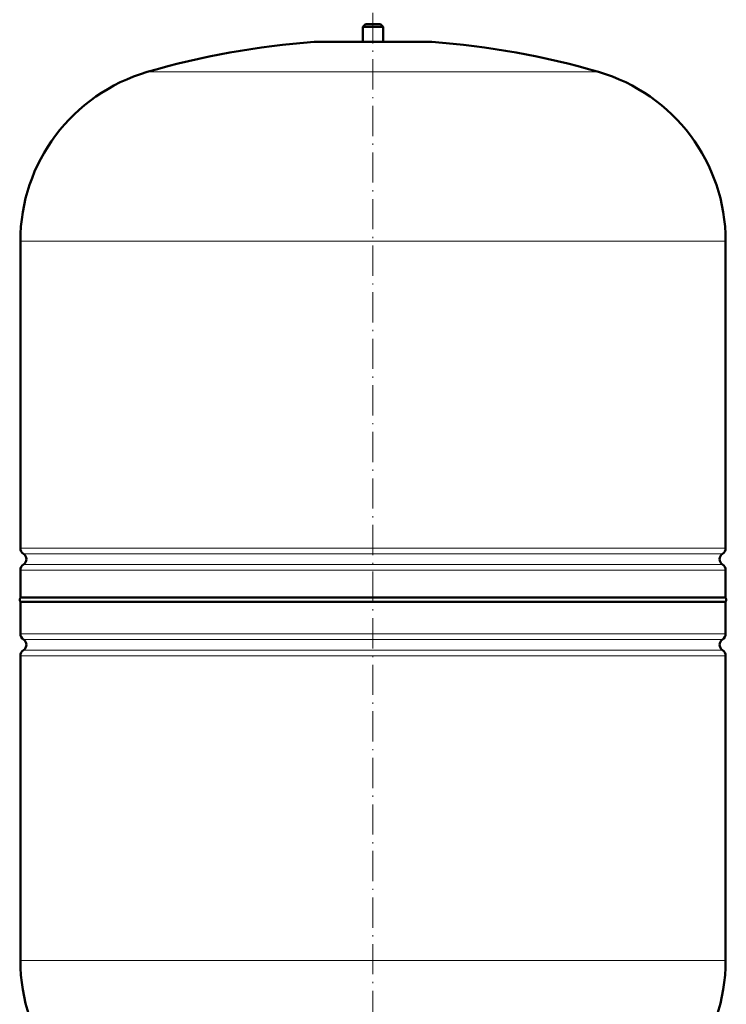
# Model space of a CAD drawing. Extents: x -1976 to 2357, y -1962 to 888.
# Tile 23 of 53: x -1029 to -749, y -136 to 255. Entities that reach past the tile are written whole.
import ezdxf

# ---------------------------------------------------------------- set-up
doc = ezdxf.new("R2010")
doc.units = 0
doc.linetypes.add('DASHDOT', pattern=[18.5, 12, -3, 0.5, -3])

msp = doc.modelspace()

# ---------------------------------------------------------------- linework, layer by layer
at = {"color": 7, "linetype": 'DASHDOT', "lineweight": 18}
msp.add_line((-889.04, 276.48), (-889.04, -227.81), dxfattribs=at)
at = {"color": 7, "lineweight": 50}
for p, q in [((-892.04, 253.41), (-893.04, 252.41)), ((-893.04, 252.41), (-889.04, 252.41)), ((-893.04, 252.41), (-893.04, 246.41)), ((-892.04, 253.41), (-889.04, 253.41)), ((-889.04, 253.41), (-886.04, 253.41)), ((-889.04, 252.41), (-885.04, 252.41)), ((-886.04, 253.41), (-885.04, 252.41)), ((-885.04, 252.41), (-885.04, 246.41)), ((-912.04, 246.41), (-866.04, 246.41)), ((-1029.04, 45.29), (-1029.04, 167.25)), ((-749.04, 45.29), (-749.04, 167.25)), ((-1029.04, 25.61), (-1029.04, 36.53)), ((-749.04, 25.61), (-749.04, 36.53)), ((-1029.04, 25.61), (-889.04, 25.61)), ((-749.04, 23.91), (-1029.04, 23.91)), ((-1029.04, 11.29), (-1029.04, 23.91)), ((-889.04, 25.61), (-749.04, 25.61)), ((-749.04, 23.91), (-749.04, 11.29)), ((-1029.04, -118.59), (-1029.04, 2.53)), ((-749.04, 2.53), (-749.04, -118.59))]:
    msp.add_line(p, q, dxfattribs=at)
at = {"color": 7, "linetype": 'DASHDOT', "lineweight": 18, "ltscale": 0.210416}
msp.add_line((-889.04, 254.11), (-889.04, 245.7), dxfattribs=at)
at = {"color": 7, "lineweight": 18}
for p, q in [((-889.04, 246.4), (-912.4, 246.4)), ((-865.67, 246.4), (-889.04, 246.4)), ((-889.04, 234.45), (-978.64, 234.45)), ((-799.44, 234.45), (-889.04, 234.45)), ((-889.04, 167.25), (-1029.04, 167.25)), ((-749.04, 167.25), (-889.04, 167.25)), ((-1029.04, 45.29), (-889.04, 45.29)), ((-889.04, 45.29), (-749.04, 45.29)), ((-889.04, 43.02), (-1027.79, 43.02)), ((-750.28, 43.02), (-889.04, 43.02)), ((-889.04, 36.53), (-1029.04, 36.53)), ((-1027.79, 38.81), (-889.04, 38.81)), ((-889.04, 38.81), (-750.28, 38.81)), ((-749.04, 36.53), (-889.04, 36.53)), ((-1029.04, 11.29), (-749.04, 11.29)), ((-1027.79, 9.02), (-750.28, 9.02)), ((-1027.79, 4.81), (-750.28, 4.81)), ((-749.04, 2.53), (-1029.04, 2.53)), ((-1029.04, -118.59), (-749.04, -118.59))]:
    msp.add_line(p, q, dxfattribs=at)
at = {"color": 7, "lineweight": 50}
for centre, radius, start, end in [((-889.04, -72.75), 320, 94.1872, 106.2602), ((-912.04, 241.41), 5, 89.998, 94.1872), ((-866.04, 241.41), 5, 85.8128, 90.002), ((-889.04, -72.75), 320, 73.7398, 85.8128), ((-959.04, 167.25), 70, 106.2602, 180), ((-819.04, 167.25), 70, 0, 73.7398), ((-1026.34, 45.29), 2.7, 180, 237.421), ((-751.74, 45.29), 2.7, 302.579, 360), ((-1029.14, 40.91), 2.5, 302.579, 57.421), ((-748.94, 40.91), 2.5, 122.579, 237.421), ((-1026.34, 36.53), 2.7, 122.579, 180), ((-751.74, 36.53), 2.7, 0, 57.421), ((-1027.84, 24.76), 1.47, 144.7356, 215.2644), ((-750.24, 24.76), 1.47, 324.7356, 35.2644), ((-1026.34, 11.29), 2.7, 180, 237.421), ((-1029.14, 6.91), 2.5, 302.579, 57.421), ((-748.94, 6.91), 2.5, 122.579, 237.421), ((-751.74, 11.29), 2.7, 302.579, 360), ((-1026.34, 2.53), 2.7, 122.579, 180), ((-751.74, 2.53), 2.7, 0, 57.421), ((-959.04, -118.59), 70, 180, 253.7398), ((-819.04, -118.59), 70, 286.2602, 360)]:
    msp.add_arc(centre, radius, start, end, dxfattribs=at)

doc.saveas('drawing.dxf')
